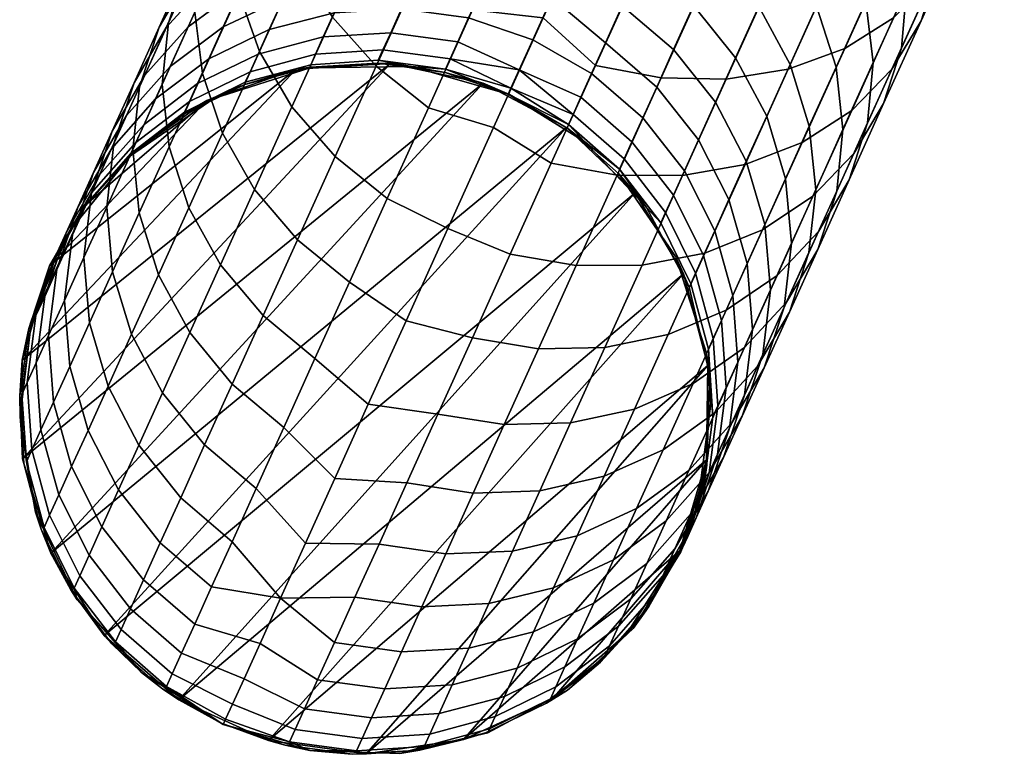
# Model space of a CAD drawing. Header units: millimetres. Extents: x -684 to 683, y -684 to 683.
# Tile 1 of 256: x -418 to -390, y -545 to -524. Entities that reach past the tile are written whole.
import ezdxf

# ---------------------------------------------------------------- set-up
doc = ezdxf.new("R2010")
doc.units = ezdxf.units.MM
doc.header["$MEASUREMENT"] = 0
doc.layers.add('Default', color=7, linetype='Continuous', true_color=0x000000)

# ---------------------------------------------------------------- blocks, each defined once
blk = doc.blocks.new('sklo zahlé 07')
at = {"layer": 'Default', "color": 9, "true_color": 0xbfbfbf}
mesh = blk.add_polyface(dxfattribs=at)
corners = [(-174.518, -67.506, -121.487), (-171.503, -66.239, -125.678), (-171.491, -68.109, -126.264), (-174.532, -69.388, -122.037), (-174.185, -65.722, -120.746), (-171.205, -64.469, -124.889), (-173.545, -64.104, -119.844), (-170.607, -62.868, -123.928), (-172.624, -62.713, -118.814), (-169.734, -61.498, -122.832), (-176.974, -66.895, -116.449), (-177.34, -68.693, -117.14), (-176.295, -65.26, -115.608), (-175.329, -63.85, -114.647), (-174.112, -62.721, -113.605), (-171.456, -61.604, -117.697), (-172.691, -61.914, -112.522), (-170.086, -60.819, -116.535), (-178.85, -66.334, -111.23), (-179.566, -67.984, -112.009), (-177.842, -64.907, -110.342), (-176.579, -63.758, -109.378), (-175.111, -62.932, -108.375), (-173.494, -62.46, -107.372), (-171.121, -61.462, -111.438), (-171.791, -62.36, -106.407), (-169.463, -61.382, -110.396), (-177.341, -63.869, -104.104), (-178.853, -64.714, -105.023), (-175.681, -63.379, -103.184), (-173.935, -63.262, -102.3), (-172.171, -63.522, -101.485), (-170.065, -62.637, -105.519), (-177.675, -64.217, -98.886), (-179.375, -64.724, -99.72), (-175.891, -64.084, -98.084), (-174.092, -64.33, -97.344), (-172.347, -64.944, -96.696), (-170.457, -64.15, -100.771), (-177.655, -64.825, -93.768), (-179.473, -64.973, -94.486), (-175.824, -65.057, -93.106), (-174.051, -65.661, -92.526), (-172.404, -66.612, -92.05), (-170.724, -65.905, -96.164), (-177.362, -65.704, -88.781), (-179.221, -65.483, -89.364), (-175.564, -66.296, -88.271), (-173.897, -67.239, -87.851), (-172.425, -68.495, -87.54), (-170.947, -67.874, -91.696), (-176.883, -66.85, -83.94), (-178.702, -66.267, -84.38), (-175.198, -67.786, -83.578), (-173.713, -69.036, -83.31), (-176.305, -68.25, -79.241), (-178.004, -67.321, -79.543), (-177.214, -68.632, -74.85), (-178.926, -67.708, -75.093)]
mesh.append_faces([[corners[k] for k in face] for face in [(0, 1, 2, 3), (4, 5, 1, 0), (6, 7, 5, 4), (8, 9, 7, 6), (10, 4, 0, 11), (12, 6, 4, 10), (13, 8, 6, 12), (14, 15, 8, 13), (16, 17, 15, 14), (18, 12, 10, 19), (20, 13, 12, 18), (21, 14, 13, 20), (22, 16, 14, 21), (23, 24, 16, 22), (25, 26, 24, 23), (27, 22, 21, 28), (29, 23, 22, 27), (30, 25, 23, 29), (31, 32, 25, 30), (33, 29, 27, 34), (35, 30, 29, 33), (36, 31, 30, 35), (37, 38, 31, 36), (39, 35, 33, 40), (41, 36, 35, 39), (42, 37, 36, 41), (43, 44, 37, 42), (45, 41, 39, 46), (47, 42, 41, 45), (48, 43, 42, 47), (49, 50, 43, 48), (51, 47, 45, 52), (53, 48, 47, 51), (54, 49, 48, 53), (55, 53, 51, 56), (57, 55, 56, 58)]], dxfattribs={"color": 9})
mesh = blk.add_polyface(dxfattribs=at)
corners = [(-186.325, -67.811, 173.037), (-181.638, -67.988, 173.037), (-184.347, -67.614, 173.036), (-184.347, -67.657, -56.964), (-184.347, -67.643, 19.703), (-182.396, -67.828, 58.037), (-181.638, -67.988, 173.037), (-184.347, -67.614, 173.036), (-184.347, -67.628, 96.37), (-181.204, -67.323, -106.722), (-178.85, -66.334, -111.23), (-179.566, -67.984, -112.009), (-181.953, -68.988, -107.436), (-180.157, -65.88, -105.907), (-177.842, -64.907, -110.342), (-178.853, -64.714, -105.023), (-176.579, -63.758, -109.378), (-182.269, -66.768, -101.355), (-183.351, -68.226, -102.094), (-180.926, -65.586, -100.554), (-179.375, -64.724, -99.72), (-177.341, -63.869, -104.104), (-182.795, -66.371, -95.979), (-184.172, -67.568, -96.696), (-181.209, -65.495, -95.232), (-179.473, -64.973, -94.486), (-177.675, -64.217, -98.886), (-184.455, -67.069, -91.31), (-185.863, -68.278, -91.942), (-182.837, -66.179, -90.653), (-181.069, -65.644, -89.996), (-179.221, -65.483, -89.364), (-177.655, -64.825, -93.768), (-184.256, -66.775, -85.992), (-185.902, -67.677, -86.558), (-182.461, -66.228, -85.426), (-180.585, -66.057, -84.881), (-178.702, -66.267, -84.38), (-177.362, -65.704, -88.781), (-183.644, -66.725, -80.788), (-185.463, -67.282, -81.262), (-181.746, -66.544, -80.332), (-179.842, -66.745, -79.912), (-178.004, -67.321, -79.543), (-176.883, -66.85, -83.94), (-182.699, -66.944, -75.726), (-184.616, -67.133, -76.092), (-180.778, -67.138, -75.389), (-178.926, -67.708, -75.093), (-183.443, -67.256, -71.075), (-185.374, -67.451, -71.35), (-181.508, -67.445, -70.821), (-179.644, -68.01, -70.599), (-183.976, -67.48, -66.39), (-185.917, -67.679, -66.574), (-182.031, -67.664, -66.221), (-182.346, -67.795, -61.598), (-184.296, -67.613, -61.683), (-184.347, -67.657, -56.964), (-181.457, -68.084, -56.963)]
mesh.append_faces([[corners[k] for k in face] for face in [(0, 1, 2, 2), (3, 4, 5, 5), (6, 5, 7, 7), (8, 7, 5, 5), (8, 5, 4, 4), (9, 10, 11, 12), (13, 14, 10, 9), (15, 16, 14, 13), (17, 13, 9, 18), (19, 15, 13, 17), (20, 21, 15, 19), (22, 19, 17, 23), (24, 20, 19, 22), (25, 26, 20, 24), (27, 22, 23, 28), (29, 24, 22, 27), (30, 25, 24, 29), (31, 32, 25, 30), (33, 29, 27, 34), (35, 30, 29, 33), (36, 31, 30, 35), (37, 38, 31, 36), (39, 35, 33, 40), (41, 36, 35, 39), (42, 37, 36, 41), (43, 44, 37, 42), (45, 41, 39, 46), (47, 42, 41, 45), (48, 43, 42, 47), (49, 45, 46, 50), (51, 47, 45, 49), (52, 48, 47, 51), (53, 49, 50, 54), (55, 51, 49, 53), (56, 55, 53, 57), (56, 57, 58, 58), (58, 59, 56, 56)]], dxfattribs={"color": 9})
mesh = blk.add_polyface(dxfattribs=at)
corners = [(-192.593, -71.956, 173.037), (-193.852, -74.509, 173.038), (-175.447, -73.054, 173.038), (-188.225, -68.396, 173.037), (-190.665, -69.862, 173.037), (-179.131, -69.081, 173.037), (-186.325, -67.811, 173.037), (-181.638, -67.988, 173.037), (-177.015, -70.813, 173.037), (-174.544, -75.635, 173.038), (-178.814, -69.327, -56.963), (-181.457, -68.084, -56.963), (-180.52, -68.397, 58.037), (-178.791, -69.321, 58.037), (-184.347, -67.657, -56.964), (-182.396, -67.828, 58.037), (-177.276, -70.564, 58.037), (-179.131, -69.081, 173.037), (-177.015, -70.813, 173.037), (-181.638, -67.988, 173.037), (-180.021, -71.696, -113.123), (-177.377, -70.584, -117.653), (-177.086, -72.497, -117.969), (-179.744, -73.615, -113.415), (-179.961, -69.795, -112.648), (-177.34, -68.693, -117.14), (-179.566, -67.984, -112.009), (-176.974, -66.895, -116.449), (-182.457, -72.72, -108.457), (-182.192, -74.644, -108.725), (-182.377, -70.81, -108.022), (-181.953, -68.988, -107.436), (-184.679, -73.654, -103.668), (-184.426, -75.583, -103.911), (-184.58, -71.737, -103.273), (-184.131, -69.904, -102.742), (-183.351, -68.226, -102.094), (-181.204, -67.323, -106.722), (-185.286, -69.039, -97.358), (-186.094, -70.729, -97.937), (-184.172, -67.568, -96.696), (-182.269, -66.768, -101.355), (-177.923, -68.929, -70.416), (-177.214, -68.632, -74.85), (-178.926, -67.708, -75.093), (-179.644, -68.01, -70.599), (-180.159, -68.225, -66.072), (-181.508, -67.445, -70.821), (-182.031, -67.664, -66.221), (-178.43, -69.142, -65.95), (-180.468, -68.355, -61.523), (-182.346, -67.795, -61.598), (-178.736, -69.27, -61.462), (-179.051, -75.44, -113.673), (-181.753, -76.576, -108.487), (-176.093, -74.196, -118.693), (-184.193, -77.601, -103.149), (-181.457, -68.084, -56.963), (-178.814, -69.327, -56.963)]
mesh.append_faces([[corners[k] for k in face] for face in [(0, 1, 2, 2), (3, 4, 5, 5), (6, 3, 7, 7), (3, 5, 7, 7), (4, 8, 5, 5), (2, 1, 9, 9), (2, 8, 0, 0), (10, 11, 12, 13), (11, 14, 15, 15), (16, 13, 17, 18), (17, 13, 12, 12), (19, 12, 15, 15), (11, 15, 12, 12), (17, 12, 19, 19), (20, 21, 22, 23), (24, 25, 21, 20), (26, 27, 25, 24), (28, 20, 23, 29), (30, 24, 20, 28), (31, 26, 24, 30), (32, 28, 29, 33), (34, 30, 28, 32), (35, 31, 30, 34), (36, 37, 31, 35), (38, 36, 35, 39), (40, 41, 36, 38), (42, 43, 44, 45), (46, 45, 47, 48), (49, 42, 45, 46), (50, 46, 48, 51), (52, 49, 46, 50), (53, 54, 29, 23), (55, 53, 23, 22), (33, 29, 54, 56), (51, 57, 50, 50), (52, 50, 57, 58)]], dxfattribs={"color": 9})
mesh = blk.add_polyface(dxfattribs=at)
corners = [(-177.015, -70.813, 173.037), (-190.665, -69.862, 173.037), (-192.593, -71.956, 173.037), (-186.298, -67.828, 58.037), (-184.347, -67.657, -56.964), (-187.123, -68.05, -56.963), (-189.68, -69.198, -56.963), (-189.902, -69.321, 58.037), (-184.347, -67.643, 19.703), (-188.225, -68.396, 173.037), (-186.325, -67.811, 173.037), (-184.347, -67.628, 96.37), (-184.347, -67.614, 173.036), (-186.682, -74.496, -98.766), (-184.679, -73.654, -103.668), (-184.426, -75.583, -103.911), (-186.439, -76.429, -98.984), (-186.566, -72.571, -98.413), (-184.58, -71.737, -103.273), (-186.094, -70.729, -97.937), (-184.131, -69.904, -102.742), (-188.461, -75.243, -93.764), (-188.227, -77.18, -93.955), (-188.329, -73.312, -93.453), (-187.838, -71.461, -93.034), (-187.005, -69.762, -92.524), (-185.286, -69.039, -97.358), (-185.863, -68.278, -91.942), (-184.172, -67.568, -96.696), (-189.357, -72.1, -88.044), (-189.866, -73.958, -88.404), (-188.503, -70.391, -87.604), (-187.336, -68.897, -87.103), (-185.902, -67.677, -86.558), (-184.455, -67.069, -91.31), (-188.589, -69.424, -82.191), (-189.776, -70.926, -82.611), (-187.132, -68.193, -81.735), (-185.463, -67.282, -81.262), (-184.256, -66.775, -85.992), (-188.143, -68.618, -76.853), (-189.618, -69.856, -77.219), (-186.454, -67.698, -76.473), (-184.616, -67.133, -76.092), (-183.644, -66.725, -80.788), (-187.227, -68.023, -71.637), (-188.931, -68.948, -71.923), (-185.374, -67.451, -71.35), (-187.781, -68.255, -66.765), (-189.496, -69.185, -66.956), (-185.917, -67.679, -66.574), (-188.114, -68.394, -61.87), (-189.835, -69.327, -61.966), (-186.243, -67.815, -61.775), (-184.296, -67.613, -61.683), (-183.976, -67.48, -66.39), (-187.123, -68.05, -56.963), (-184.347, -67.657, -56.964), (-189.68, -69.198, -56.963)]
mesh.append_faces([[corners[k] for k in face] for face in [(0, 1, 2, 2), (3, 4, 5, 5), (5, 6, 7, 3), (8, 4, 3, 3), (3, 7, 9, 10), (11, 8, 3, 3), (12, 11, 10, 10), (10, 11, 3, 3), (13, 14, 15, 16), (17, 18, 14, 13), (19, 20, 18, 17), (21, 13, 16, 22), (23, 17, 13, 21), (24, 19, 17, 23), (25, 26, 19, 24), (27, 28, 26, 25), (29, 24, 23, 30), (31, 25, 24, 29), (32, 27, 25, 31), (33, 34, 27, 32), (35, 32, 31, 36), (37, 33, 32, 35), (38, 39, 33, 37), (40, 37, 35, 41), (42, 38, 37, 40), (43, 44, 38, 42), (45, 42, 40, 46), (47, 43, 42, 45), (48, 45, 46, 49), (50, 47, 45, 48), (51, 48, 49, 52), (53, 50, 48, 51), (54, 55, 50, 53), (54, 53, 56, 57), (53, 51, 56, 56), (58, 56, 51, 51)]], dxfattribs={"color": 9})
mesh = blk.add_polyface(dxfattribs=at)
corners = [(-175.129, -73.779, -56.962), (-176.643, -71.281, -56.963), (-176.032, -72.08, 58.037), (-175.108, -73.809, 58.038), (-175.447, -73.054, 173.038), (-177.276, -70.564, 58.037), (-178.791, -69.321, 58.037), (-178.814, -69.327, -56.963), (-177.015, -70.813, 173.037), (-170.97, -74.15, -83.144), (-170.727, -71.932, -85.892), (-172.303, -72.594, -80.256), (-174.532, -69.388, -122.037), (-171.491, -68.109, -126.264), (-171.169, -70.009, -126.624), (-174.225, -71.294, -122.375), (-177.377, -70.584, -117.653), (-177.086, -72.497, -117.969), (-177.34, -68.693, -117.14), (-174.518, -67.506, -121.487), (-171.203, -70.016, -87.348), (-169.735, -69.399, -91.478), (-170.947, -67.874, -91.696), (-172.425, -68.495, -87.54), (-172.483, -70.554, -83.144), (-173.713, -69.036, -83.31), (-174.808, -69.496, -79.016), (-175.198, -67.786, -83.578), (-176.305, -68.25, -79.241), (-173.572, -71.011, -78.878), (-175.708, -69.874, -74.67), (-177.214, -68.632, -74.85), (-174.466, -71.386, -74.558), (-176.41, -70.168, -70.28), (-177.923, -68.929, -70.416), (-175.163, -71.679, -70.197), (-176.912, -70.379, -65.859), (-178.43, -69.142, -65.95), (-175.663, -71.888, -65.803), (-177.214, -70.505, -61.416), (-178.736, -69.27, -61.462), (-175.963, -72.014, -61.388), (-169.449, -71.403, -128.175), (-172.89, -72.849, -123.532), (-176.093, -74.196, -118.693), (-178.814, -69.327, -56.963), (-176.643, -71.281, -56.963), (-170.727, -71.932, -85.892), (-172.303, -72.594, -80.256), (-173.535, -73.112, -74.521), (-174.42, -73.483, -68.71), (-175.129, -73.779, -56.962), (-174.952, -73.705, -62.849)]
mesh.append_faces([[corners[k] for k in face] for face in [(0, 1, 2, 3), (4, 3, 2, 2), (2, 1, 5, 5), (6, 5, 1, 7), (8, 2, 5, 5), (8, 4, 2, 2), (9, 10, 11, 11), (12, 13, 14, 15), (16, 12, 15, 17), (18, 19, 12, 16), (20, 21, 22, 23), (24, 20, 23, 25), (26, 25, 27, 28), (29, 24, 25, 26), (30, 26, 28, 31), (32, 29, 26, 30), (33, 30, 31, 34), (35, 32, 30, 33), (36, 33, 34, 37), (38, 35, 33, 36), (39, 36, 37, 40), (41, 38, 36, 39), (42, 43, 15, 14), (43, 44, 17, 15), (45, 46, 39, 40), (46, 41, 39, 39), (24, 47, 20, 20), (24, 48, 47, 47), (48, 24, 29, 29), (29, 32, 49, 48), (50, 35, 38, 38), (32, 35, 50, 49), (51, 52, 41, 41), (38, 52, 50, 50), (46, 51, 41, 41), (38, 41, 52, 52)]], dxfattribs={"color": 9})
mesh = blk.add_polyface(dxfattribs=at)
corners = [(-191.418, -70.564, 58.037), (-189.902, -69.321, 58.037), (-189.68, -69.198, -56.963), (-191.819, -71.012, -56.963), (-193.37, -73.347, -56.962), (-193.585, -73.809, 58.038), (-192.661, -72.08, 58.037), (-194.212, -76.021, -56.962), (-194.155, -75.685, 58.038), (-192.593, -71.956, 173.037), (-190.665, -69.862, 173.037), (-188.225, -68.396, 173.037), (-193.852, -74.509, 173.038), (-189.866, -73.958, -88.404), (-188.329, -73.312, -93.453), (-188.461, -75.243, -93.764), (-190.011, -75.895, -88.672), (-191.173, -74.507, -83.281), (-191.329, -76.448, -83.505), (-190.649, -72.642, -82.979), (-189.357, -72.1, -88.044), (-189.776, -70.926, -82.611), (-188.503, -70.391, -87.604), (-192.247, -74.958, -78.093), (-192.412, -76.903, -78.273), (-191.71, -73.088, -77.851), (-190.823, -71.365, -77.556), (-189.618, -69.856, -77.219), (-188.589, -69.424, -82.191), (-192.538, -73.435, -72.673), (-193.085, -75.309, -72.855), (-191.639, -71.708, -72.451), (-190.421, -70.193, -72.198), (-188.931, -68.948, -71.923), (-188.143, -68.618, -76.853), (-193.131, -73.684, -67.457), (-193.685, -75.561, -67.579), (-192.224, -71.953, -67.309), (-190.996, -70.434, -67.14), (-189.496, -69.185, -66.956), (-193.488, -73.833, -62.216), (-194.045, -75.711, -62.277), (-192.575, -72.1, -62.142), (-191.342, -70.578, -62.058), (-189.835, -69.327, -61.966), (-194.212, -76.021, -56.962), (-193.37, -73.347, -56.962), (-191.819, -71.012, -56.963), (-189.68, -69.198, -56.963), (-188.114, -68.394, -61.87)]
mesh.append_faces([[corners[k] for k in face] for face in [(0, 1, 2, 3), (3, 4, 5, 6), (0, 3, 6, 6), (4, 7, 8, 5), (9, 0, 6, 6), (10, 1, 0, 0), (1, 10, 11, 11), (0, 9, 10, 10), (12, 5, 8, 8), (12, 9, 6, 5), (13, 14, 15, 16), (17, 13, 16, 18), (19, 20, 13, 17), (21, 22, 20, 19), (23, 17, 18, 24), (25, 19, 17, 23), (26, 21, 19, 25), (27, 28, 21, 26), (29, 25, 23, 30), (31, 26, 25, 29), (32, 27, 26, 31), (33, 34, 27, 32), (35, 29, 30, 36), (37, 31, 29, 35), (38, 32, 31, 37), (39, 33, 32, 38), (40, 35, 36, 41), (42, 37, 35, 40), (43, 38, 37, 42), (44, 39, 38, 43), (40, 41, 45, 46), (46, 42, 40, 40), (43, 42, 47, 47), (46, 47, 42, 42), (47, 48, 44, 43), (48, 49, 44, 44)]], dxfattribs={"color": 9})
mesh = blk.add_polyface(dxfattribs=at)
corners = [(-171.563, -76.443, -122.035), (-168.523, -75.164, -126.262), (-167.194, -76.481, -125.676), (-170.209, -77.748, -121.485), (-172.712, -74.891, -122.375), (-169.656, -73.606, -126.624), (-171.49, -79.93, -116.447), (-168.7, -78.757, -120.744), (-167.096, -79.432, -119.841), (-169.846, -80.588, -115.605), (-173.03, -78.935, -117.138), (-174.409, -77.639, -117.651), (-170.676, -81.938, -110.338), (-168.162, -80.882, -114.644), (-166.504, -80.801, -113.602), (-168.972, -81.839, -109.374), (-172.401, -81.662, -111.227), (-174.081, -81.02, -112.007), (-171.245, -82.794, -105.02), (-167.355, -81.367, -108.371), (-169.585, -82.304, -104.1), (-172.991, -82.912, -105.904), (-174.755, -82.651, -106.719), (-171.619, -83.159, -99.716), (-168.073, -81.459, -103.181), (-170.068, -82.298, -98.882), (-173.319, -83.666, -100.55), (-170.489, -81.857, -93.765), (-168.725, -81.115, -98.08), (-167.643, -79.657, -97.341), (-169.375, -80.385, -93.103), (-171.865, -83.053, -94.482), (-173.452, -83.93, -95.229), (-169.457, -75.55, -87.539), (-167.979, -74.929, -91.695), (-168.222, -72.996, -91.478), (-169.69, -73.613, -87.347), (-169.588, -77.481, -87.85), (-168.095, -76.853, -92.048), (-170.08, -79.332, -88.268), (-168.567, -78.696, -92.524), (-170.912, -81.031, -88.778), (-172.054, -82.515, -89.36), (-173.462, -83.724, -89.992), (-170.745, -76.091, -83.309), (-170.97, -74.15, -83.144), (-170.889, -78.027, -83.576), (-171.398, -79.886, -83.937), (-172.253, -81.594, -84.377), (-173.419, -83.088, -84.878), (-171.84, -76.551, -79.015), (-172.058, -74.608, -78.877), (-171.995, -78.492, -79.239), (-172.52, -80.357, -79.541), (-173.392, -82.073, -79.909), (-172.739, -76.928, -74.668), (-172.952, -74.983, -74.558), (-172.904, -78.874, -74.848), (-172.303, -72.594, -80.256), (-173.535, -73.112, -74.521), (-172.89, -72.849, -123.532), (-169.449, -71.403, -128.175)]
mesh.append_faces([[corners[k] for k in face] for face in [(0, 1, 2, 3), (4, 5, 1, 0), (6, 7, 8, 9), (10, 3, 7, 6), (11, 0, 3, 10), (12, 13, 14, 15), (16, 9, 13, 12), (17, 6, 9, 16), (18, 15, 19, 20), (21, 12, 15, 18), (22, 16, 12, 21), (23, 20, 24, 25), (26, 18, 20, 23), (27, 28, 29, 30), (31, 25, 28, 27), (32, 23, 25, 31), (33, 34, 35, 36), (37, 38, 34, 33), (39, 40, 38, 37), (41, 30, 40, 39), (42, 27, 30, 41), (43, 31, 27, 42), (44, 33, 36, 45), (46, 37, 33, 44), (47, 39, 37, 46), (48, 41, 39, 47), (49, 42, 41, 48), (50, 44, 45, 51), (52, 46, 44, 50), (53, 47, 46, 52), (54, 48, 47, 53), (55, 50, 51, 56), (57, 52, 50, 55), (56, 51, 58, 59), (58, 51, 45, 45), (60, 61, 5, 4)]], dxfattribs={"color": 9})
mesh = blk.add_polyface(dxfattribs=at)
corners = [(-165.295, -73.807, -130.323), (-161.887, -72.374, -134.206), (-160.614, -73.714, -133.552), (-163.993, -75.135, -129.702), (-164.158, -78.196, -123.925), (-161.039, -76.884, -127.849), (-159.5, -77.239, -126.688), (-162.568, -78.529, -122.829), (-165.72, -77.504, -124.887), (-162.556, -76.174, -128.866), (-167.194, -76.481, -125.676), (-168.523, -75.164, -126.262), (-169.656, -73.606, -126.624), (-166.411, -72.241, -130.705), (-163.848, -79.685, -117.693), (-161.011, -78.491, -121.638), (-159.546, -78.083, -120.401), (-162.329, -79.254, -116.531), (-165.458, -79.745, -118.811), (-167.096, -79.432, -119.841), (-168.7, -78.757, -120.744), (-170.209, -77.748, -121.485), (-163.514, -79.543, -111.434), (-160.96, -78.469, -115.369), (-159.791, -77.36, -114.252), (-162.297, -78.413, -110.392), (-164.934, -80.349, -112.518), (-166.504, -80.801, -113.602), (-168.162, -80.882, -114.644), (-169.846, -80.588, -115.605), (-163.616, -77.965, -105.516), (-161.33, -77.003, -109.432), (-160.651, -75.368, -108.591), (-162.9, -76.314, -104.737), (-164.625, -79.392, -106.404), (-165.887, -80.54, -107.368), (-167.355, -81.367, -108.371), (-168.972, -81.839, -109.374), (-164.549, -75.363, -100.182), (-162.505, -74.503, -104.098), (-162.445, -72.602, -103.623), (-164.469, -73.453, -99.747), (-164.973, -77.185, -100.768), (-165.722, -78.85, -101.482), (-166.769, -80.293, -102.297), (-168.073, -81.459, -103.181), (-169.585, -82.304, -104.1), (-166.414, -76.147, -96.162), (-166.315, -74.229, -95.768), (-166.863, -77.98, -96.694), (-167.643, -79.657, -97.341), (-168.725, -81.115, -98.08), (-170.068, -82.298, -98.882), (-167.979, -74.929, -91.695), (-166.568, -72.301, -95.525), (-168.222, -72.996, -91.478), (-168.095, -76.853, -92.048), (-168.567, -78.696, -92.524), (-169.375, -80.385, -93.103)]
mesh.append_faces([[corners[k] for k in face] for face in [(0, 1, 2, 3), (4, 5, 6, 7), (8, 9, 5, 4), (10, 3, 9, 8), (11, 0, 3, 10), (12, 13, 0, 11), (14, 15, 16, 17), (18, 7, 15, 14), (19, 4, 7, 18), (20, 8, 4, 19), (21, 10, 8, 20), (22, 23, 24, 25), (26, 17, 23, 22), (27, 14, 17, 26), (28, 18, 14, 27), (29, 19, 18, 28), (30, 31, 32, 33), (34, 25, 31, 30), (35, 22, 25, 34), (36, 26, 22, 35), (37, 27, 26, 36), (38, 39, 40, 41), (42, 33, 39, 38), (43, 30, 33, 42), (44, 34, 30, 43), (45, 35, 34, 44), (46, 36, 35, 45), (47, 38, 41, 48), (49, 42, 38, 47), (50, 43, 42, 49), (51, 44, 43, 50), (52, 45, 44, 51), (53, 48, 54, 55), (56, 47, 48, 53), (57, 49, 47, 56), (58, 50, 49, 57)]], dxfattribs={"color": 9})
mesh = blk.add_polyface(dxfattribs=at)
corners = [(-175.087, -81.432, -56.961), (-174.425, -78.907, -56.961), (-174.347, -77.635, 58.038), (-174.773, -80.525, 58.039), (-174.44, -76.297, -56.962), (-174.539, -75.685, 58.038), (-174.375, -78.365, 173.038), (-174.951, -81.038, 173.039), (-174.544, -75.635, 173.038), (-175.129, -73.779, -56.962), (-175.108, -73.809, 58.038), (-175.447, -73.054, 173.038), (-175.573, -76.094, -117.968), (-172.712, -74.891, -122.375), (-171.563, -76.443, -122.035), (-174.409, -77.639, -117.651), (-175.652, -80.037, -112.646), (-173.03, -78.935, -117.138), (-171.49, -79.93, -116.447), (-174.081, -81.02, -112.007), (-177.053, -78.751, -113.121), (-178.23, -77.211, -113.414), (-178.067, -81.052, -108.02), (-176.469, -82.023, -107.434), (-179.489, -79.775, -108.456), (-173.441, -80.743, -75.091), (-172.52, -80.357, -79.541), (-171.995, -78.492, -79.239), (-172.904, -78.874, -74.848), (-174.328, -82.466, -75.386), (-173.392, -82.073, -79.909), (-173.441, -77.223, -70.279), (-172.739, -76.928, -74.668), (-172.952, -74.983, -74.558), (-173.65, -75.276, -70.196), (-173.613, -79.171, -70.414), (-174.16, -81.045, -70.596), (-175.059, -82.773, -70.819), (-173.944, -77.434, -65.858), (-174.15, -75.485, -65.802), (-174.121, -79.384, -65.948), (-174.674, -81.261, -66.07), (-174.246, -77.56, -61.415), (-174.45, -75.61, -61.388), (-174.426, -79.511, -61.46), (-174.984, -81.39, -61.521), (-174.42, -73.483, -68.71), (-174.952, -73.705, -62.849), (-175.129, -73.779, -56.962), (-173.535, -73.112, -74.521), (-174.425, -78.907, -56.961), (-175.087, -81.432, -56.961), (-174.44, -76.297, -56.962), (-176.093, -74.196, -118.693), (-172.89, -72.849, -123.532), (-179.051, -75.44, -113.673)]
mesh.append_faces([[corners[k] for k in face] for face in [(0, 1, 2, 3), (1, 4, 5, 2), (3, 2, 6, 7), (8, 6, 2, 5), (4, 9, 10, 5), (5, 10, 11, 8), (12, 13, 14, 15), (16, 17, 18, 19), (20, 15, 17, 16), (21, 12, 15, 20), (22, 16, 19, 23), (24, 20, 16, 22), (25, 26, 27, 28), (29, 30, 26, 25), (31, 32, 33, 34), (35, 28, 32, 31), (36, 25, 28, 35), (37, 29, 25, 36), (38, 31, 34, 39), (40, 35, 31, 38), (41, 36, 35, 40), (42, 38, 39, 43), (44, 40, 38, 42), (45, 41, 40, 44), (46, 47, 39, 39), (48, 43, 47, 47), (49, 46, 34, 33), (47, 43, 39, 39), (39, 34, 46, 46), (50, 44, 42, 42), (45, 44, 50, 51), (42, 43, 52, 52), (52, 50, 42, 42), (52, 43, 48, 48), (13, 12, 53, 54), (12, 21, 55, 53)]], dxfattribs={"color": 9})
mesh = blk.add_polyface(dxfattribs=at)
corners = [(-174.544, -75.635, 173.038), (-193.852, -74.509, 173.038), (-194.342, -77.312, 173.038), (-192.918, -82.764, 173.039), (-174.951, -81.038, 173.039), (-194.022, -80.141, 173.039), (-194.212, -76.021, -56.962), (-194.278, -78.824, -56.961), (-194.347, -77.635, 58.038), (-194.155, -75.685, 58.038), (-194.342, -77.312, 173.038), (-193.852, -74.509, 173.038), (-194.155, -79.586, 58.039), (-194.022, -80.141, 173.039), (-193.564, -81.535, -56.961), (-193.585, -81.462, 58.039), (-192.918, -82.764, 173.039), (-184.926, -80.025, -98.983), (-186.714, -80.777, -93.954), (-188.257, -79.309, -92.084), (-186.363, -78.513, -97.677), (-188.272, -81.431, -88.836), (-189.868, -79.986, -86.389), (-189.597, -81.988, -83.642), (-191.194, -80.543, -80.608), (-190.685, -82.445, -78.383), (-191.535, -82.801, -73.073), (-192.228, -80.977, -74.757), (-190.011, -75.895, -88.672), (-188.461, -75.243, -93.764), (-188.227, -77.18, -93.955), (-189.785, -77.835, -88.837), (-191.329, -76.448, -83.505), (-191.11, -78.391, -83.643), (-192.412, -76.903, -78.273), (-192.199, -78.848, -78.384), (-193.257, -77.257, -72.99), (-193.048, -79.205, -73.074), (-193.085, -75.309, -72.855), (-192.247, -74.958, -78.093), (-193.862, -77.511, -67.669), (-193.656, -79.46, -67.724), (-193.685, -75.561, -67.579), (-194.225, -77.663, -62.322), (-194.022, -79.612, -62.349), (-194.045, -75.711, -62.277), (-186.363, -78.513, -97.677), (-188.257, -79.309, -92.084), (-186.439, -76.429, -98.984), (-189.868, -79.986, -86.389), (-191.194, -80.543, -80.608), (-192.228, -80.977, -74.757), (-192.97, -81.288, -68.854), (-193.415, -81.474, -62.916), (-193.564, -81.535, -56.961), (-194.212, -76.021, -56.962), (-194.278, -78.824, -56.961)]
mesh.append_faces([[corners[k] for k in face] for face in [(0, 1, 2, 2), (3, 4, 5, 5), (6, 7, 8, 9), (10, 9, 8, 8), (11, 9, 10, 10), (8, 12, 13, 10), (12, 8, 7, 7), (7, 14, 15, 12), (12, 15, 13, 13), (16, 13, 15, 15), (17, 18, 19, 20), (18, 21, 22, 19), (22, 21, 23, 23), (24, 22, 23, 25), (25, 26, 27, 24), (28, 29, 30, 31), (32, 28, 31, 33), (34, 32, 33, 35), (36, 34, 35, 37), (38, 39, 34, 36), (40, 36, 37, 41), (42, 38, 36, 40), (43, 40, 41, 44), (45, 42, 40, 43), (46, 47, 30, 48), (49, 50, 35, 33), (51, 52, 41, 37), (52, 53, 44, 41), (50, 51, 37, 35), (47, 49, 31, 30), (54, 44, 53, 53), (33, 31, 49, 49), (55, 45, 43, 43), (43, 56, 55, 55), (56, 43, 44, 44), (56, 44, 54, 54)]], dxfattribs={"color": 9})
mesh = blk.add_polyface(dxfattribs=at)
corners = [(-194.342, -77.312, 173.038), (-194.022, -80.141, 173.039), (-174.375, -78.365, 173.038), (-174.544, -75.635, 173.038), (-191.12, -84.97, 173.04), (-178.116, -85.436, 173.04), (-176.23, -83.455, 173.039), (-174.951, -81.038, 173.039), (-192.918, -82.764, 173.039), (-179.164, -86.188, 58.04), (-180.468, -86.875, -56.96), (-178.215, -85.557, -56.96), (-180.679, -78.24, -108.725), (-178.23, -77.211, -113.414), (-177.053, -78.751, -113.121), (-179.489, -79.775, -108.456), (-180.27, -81.978, -103.271), (-178.067, -81.052, -108.02), (-176.469, -82.023, -107.434), (-178.647, -82.939, -102.739), (-181.711, -80.709, -103.667), (-182.913, -79.179, -103.91), (-180.61, -83.764, -97.935), (-176.902, -83.554, -102.091), (-178.837, -84.367, -97.355), (-182.256, -82.813, -98.411), (-183.714, -81.551, -98.765), (-184.926, -80.025, -98.983), (-180.555, -85.089, -92.521), (-177.006, -84.599, -96.693), (-178.697, -85.31, -91.938), (-182.353, -84.497, -93.031), (-184.02, -83.554, -93.451), (-185.492, -82.298, -93.762), (-186.714, -80.777, -93.954), (-180.17, -85.929, -87.099), (-176.848, -85.149, -91.306), (-178.295, -85.757, -86.555), (-182.053, -85.719, -87.601), (-183.872, -85.135, -88.041), (-185.557, -84.2, -88.402), (-187.043, -82.949, -88.671), (-179.525, -86.274, -81.732), (-176.499, -85.21, -85.989), (-177.706, -85.717, -81.258), (-181.423, -86.455, -82.188), (-183.327, -86.254, -82.608), (-185.164, -85.678, -82.976), (-186.864, -84.749, -83.279), (-187.938, -85.2, -78.091), (-186.226, -86.123, -77.849), (-179.471, -86.458, -71.633), (-178.697, -86.133, -76.469), (-177.008, -85.214, -76.089), (-177.767, -85.532, -71.347), (-180.025, -86.69, -66.762), (-178.31, -85.759, -66.571), (-184.193, -77.601, -103.149), (-181.753, -76.576, -108.487), (-186.363, -78.513, -97.677), (-179.051, -75.44, -113.673), (-184.193, -77.601, -103.149), (-186.363, -78.513, -97.677), (-186.439, -76.429, -98.984), (-184.426, -75.583, -103.911)]
mesh.append_faces([[corners[k] for k in face] for face in [(0, 1, 2, 2), (0, 2, 3, 3), (4, 5, 6, 6), (6, 7, 8, 8), (1, 7, 2, 2), (9, 10, 11, 11), (12, 13, 14, 15), (16, 17, 18, 19), (20, 15, 17, 16), (21, 12, 15, 20), (22, 19, 23, 24), (25, 16, 19, 22), (26, 20, 16, 25), (27, 21, 20, 26), (28, 24, 29, 30), (31, 22, 24, 28), (32, 25, 22, 31), (33, 26, 25, 32), (34, 27, 26, 33), (35, 30, 36, 37), (38, 28, 30, 35), (39, 31, 28, 38), (40, 32, 31, 39), (41, 33, 32, 40), (42, 37, 43, 44), (45, 35, 37, 42), (46, 38, 35, 45), (47, 39, 38, 46), (48, 40, 39, 47), (49, 48, 47, 50), (51, 52, 53, 54), (55, 51, 54, 56), (12, 21, 57, 58), (21, 27, 59, 57), (13, 12, 58, 60), (61, 62, 63, 64)]], dxfattribs={"color": 9})
mesh = blk.add_polyface(dxfattribs=at)
corners = [(-176.914, -84.325, 58.04), (-179.164, -86.188, 58.04), (-178.215, -85.557, -56.96), (-176.379, -83.701, -56.96), (-176.017, -83.168, 58.039), (-175.087, -81.432, -56.961), (-174.773, -80.525, 58.039), (-176.23, -83.455, 173.039), (-178.116, -85.436, 173.04), (-174.951, -81.038, 173.039), (-176.469, -82.023, -107.434), (-174.081, -81.02, -112.007), (-172.401, -81.662, -111.227), (-174.755, -82.651, -106.719), (-175.103, -83.799, -101.352), (-172.991, -82.912, -105.904), (-171.245, -82.794, -105.02), (-173.319, -83.666, -100.55), (-176.902, -83.554, -102.091), (-178.647, -82.939, -102.739), (-175.188, -84.452, -95.975), (-171.619, -83.159, -99.716), (-173.452, -83.93, -95.229), (-177.006, -84.599, -96.693), (-178.837, -84.367, -97.355), (-175.08, -84.614, -90.649), (-171.865, -83.053, -94.482), (-173.462, -83.724, -89.992), (-176.848, -85.149, -91.306), (-178.697, -85.31, -91.938), (-174.853, -84.309, -85.423), (-172.054, -82.515, -89.36), (-173.419, -83.088, -84.878), (-176.499, -85.21, -85.989), (-178.295, -85.757, -86.555), (-174.58, -83.575, -80.329), (-172.253, -81.594, -84.377), (-173.392, -82.073, -79.909), (-176.036, -84.806, -80.784), (-177.706, -85.717, -81.258), (-175.533, -83.976, -75.723), (-174.328, -82.466, -75.386), (-177.008, -85.214, -76.089), (-178.697, -86.133, -76.469), (-176.277, -84.288, -71.072), (-175.059, -82.773, -70.819), (-177.767, -85.532, -71.347), (-175.582, -82.992, -66.218), (-174.16, -81.045, -70.596), (-174.674, -81.261, -66.07), (-176.809, -84.511, -66.387), (-178.31, -85.759, -66.571), (-175.896, -83.123, -61.595), (-174.984, -81.39, -61.521), (-177.13, -84.645, -61.679), (-178.636, -85.896, -61.771), (-175.087, -81.432, -56.961), (-176.379, -83.701, -56.96), (-178.215, -85.557, -56.96)]
mesh.append_faces([[corners[k] for k in face] for face in [(0, 1, 2, 3), (4, 0, 3, 3), (3, 5, 6, 4), (1, 0, 7, 8), (7, 0, 4, 4), (9, 7, 4, 6), (10, 11, 12, 13), (14, 15, 16, 17), (18, 13, 15, 14), (19, 10, 13, 18), (20, 17, 21, 22), (23, 14, 17, 20), (24, 18, 14, 23), (25, 22, 26, 27), (28, 20, 22, 25), (29, 23, 20, 28), (30, 27, 31, 32), (33, 25, 27, 30), (34, 28, 25, 33), (35, 32, 36, 37), (38, 30, 32, 35), (39, 33, 30, 38), (40, 35, 37, 41), (42, 38, 35, 40), (43, 39, 38, 42), (44, 40, 41, 45), (46, 42, 40, 44), (47, 45, 48, 49), (50, 44, 45, 47), (51, 46, 44, 50), (52, 47, 49, 53), (54, 50, 47, 52), (55, 51, 50, 54), (52, 53, 56, 57), (57, 54, 52, 52), (57, 58, 55, 54)]], dxfattribs={"color": 9})
mesh = blk.add_polyface(dxfattribs=at)
corners = [(-176.23, -83.455, 173.039), (-192.918, -82.764, 173.039), (-191.12, -84.97, 173.04), (-188.773, -86.581, 173.04), (-178.116, -85.436, 173.04), (-193.564, -81.535, -56.961), (-192.246, -83.789, -56.96), (-192.661, -83.191, 58.039), (-193.585, -81.462, 58.039), (-190.39, -85.624, -56.96), (-189.902, -85.95, 58.04), (-191.418, -84.706, 58.04), (-192.918, -82.764, 173.039), (-191.12, -84.97, 173.04), (-188.173, -86.874, 58.04), (-188.122, -86.917, -56.96), (-185.597, -87.579, -56.96), (-186.298, -87.443, 58.04), (-188.773, -86.581, 173.04), (-186.067, -87.465, 173.04), (-188.272, -81.431, -88.836), (-186.714, -80.777, -93.954), (-185.492, -82.298, -93.762), (-187.043, -82.949, -88.671), (-188.361, -83.503, -83.503), (-185.557, -84.2, -88.402), (-186.864, -84.749, -83.279), (-189.597, -81.988, -83.642), (-189.444, -83.958, -78.272), (-187.938, -85.2, -78.091), (-190.685, -82.445, -78.383), (-188.775, -85.551, -72.853), (-186.226, -86.123, -77.849), (-187.054, -86.471, -72.671), (-190.288, -84.312, -72.989), (-191.535, -82.801, -73.073), (-189.375, -85.802, -67.577), (-187.647, -86.719, -67.455), (-190.893, -84.566, -67.668), (-192.143, -83.056, -67.724), (-188.003, -86.868, -62.214), (-185.774, -87.281, -67.306), (-186.126, -87.427, -62.139), (-189.736, -85.953, -62.275), (-191.257, -84.718, -62.32), (-192.508, -83.209, -62.349), (-185.597, -87.579, -56.96), (-188.122, -86.917, -56.96), (-190.39, -85.624, -56.96), (-192.246, -83.789, -56.96), (-193.415, -81.474, -62.916), (-192.97, -81.288, -68.854), (-192.228, -80.977, -74.757), (-193.564, -81.535, -56.961)]
mesh.append_faces([[corners[k] for k in face] for face in [(0, 1, 2, 2), (3, 4, 2, 2), (5, 6, 7, 8), (6, 9, 10, 11), (12, 8, 7, 7), (6, 11, 7, 7), (7, 11, 13, 12), (14, 10, 9, 15), (15, 16, 17, 14), (13, 11, 10, 10), (10, 14, 18, 18), (19, 18, 14, 17), (18, 13, 10, 10), (20, 21, 22, 23), (24, 23, 25, 26), (27, 20, 23, 24), (28, 24, 26, 29), (30, 27, 24, 28), (31, 29, 32, 33), (34, 28, 29, 31), (35, 30, 28, 34), (36, 31, 33, 37), (38, 34, 31, 36), (39, 35, 34, 38), (40, 37, 41, 42), (43, 36, 37, 40), (44, 38, 36, 43), (45, 39, 38, 44), (46, 47, 40, 42), (43, 40, 47, 48), (48, 49, 44, 43), (49, 45, 44, 44), (39, 45, 50, 51), (35, 39, 51, 52), (45, 53, 50, 50), (53, 45, 49, 49)]], dxfattribs={"color": 9})
mesh = blk.add_polyface(dxfattribs=at)
corners = [(-186.067, -87.465, 173.04), (-180.468, -86.831, 173.04), (-188.773, -86.581, 173.04), (-183.222, -87.55, 173.04), (-178.116, -85.436, 173.04), (-185.597, -87.579, -56.96), (-182.986, -87.564, -56.96), (-182.368, -87.438, 58.04), (-184.347, -87.635, 58.04), (-180.468, -86.875, -56.96), (-180.468, -86.86, 19.707), (-183.222, -87.55, 173.04), (-180.468, -86.845, 96.373), (-180.468, -86.831, 173.04), (-186.067, -87.465, 173.04), (-186.298, -87.443, 58.04), (-180.468, -86.845, 96.373), (-180.468, -86.86, 19.707), (-179.164, -86.188, 58.04), (-180.468, -86.875, -56.96), (-178.116, -85.436, 173.04), (-180.468, -86.831, 173.04), (-180.536, -86.698, -76.85), (-179.525, -86.274, -81.732), (-177.706, -85.717, -81.258), (-178.697, -86.133, -76.469), (-182.452, -86.887, -77.215), (-181.423, -86.455, -82.188), (-184.373, -86.693, -77.553), (-183.327, -86.254, -82.608), (-186.226, -86.123, -77.849), (-185.164, -85.678, -82.976), (-181.324, -87.029, -71.919), (-179.471, -86.458, -71.633), (-183.255, -87.224, -72.194), (-185.19, -87.036, -72.448), (-187.054, -86.471, -72.671), (-181.889, -87.265, -66.953), (-180.025, -86.69, -66.762), (-183.83, -87.465, -67.137), (-185.774, -87.281, -67.306), (-187.647, -86.719, -67.455), (-180.357, -86.829, -61.867), (-178.31, -85.759, -66.571), (-178.636, -85.896, -61.771), (-182.228, -87.407, -61.962), (-184.176, -87.609, -62.054), (-186.126, -87.427, -62.139), (-178.215, -85.557, -56.96), (-180.468, -86.875, -56.96), (-182.986, -87.564, -56.96), (-185.597, -87.579, -56.96)]
mesh.append_faces([[corners[k] for k in face] for face in [(0, 1, 2, 2), (3, 1, 0, 0), (1, 4, 2, 2), (5, 6, 7, 8), (9, 10, 6, 6), (6, 10, 7, 7), (7, 11, 8, 8), (10, 12, 7, 7), (12, 13, 7, 7), (11, 14, 15, 8), (7, 13, 11, 11), (8, 15, 5, 5), (16, 17, 18, 18), (19, 18, 17, 17), (18, 20, 21, 21), (18, 21, 16, 16), (22, 23, 24, 25), (26, 27, 23, 22), (28, 29, 27, 26), (30, 31, 29, 28), (32, 22, 25, 33), (34, 26, 22, 32), (35, 28, 26, 34), (36, 30, 28, 35), (37, 32, 33, 38), (39, 34, 32, 37), (40, 35, 34, 39), (41, 36, 35, 40), (42, 38, 43, 44), (45, 37, 38, 42), (46, 39, 37, 45), (47, 40, 39, 46), (42, 44, 48, 49), (45, 42, 49, 50), (47, 46, 51, 51), (50, 51, 46, 45)]], dxfattribs={"color": 9})

msp = doc.modelspace()

# ---------------------------------------------------------------- block references
at = {"layer": 'Default', "rotation": 42.85714285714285}
msp.add_blockref('sklo zahlé 07', (-325.968, -353.161), dxfattribs=at)

doc.saveas('drawing.dxf')
